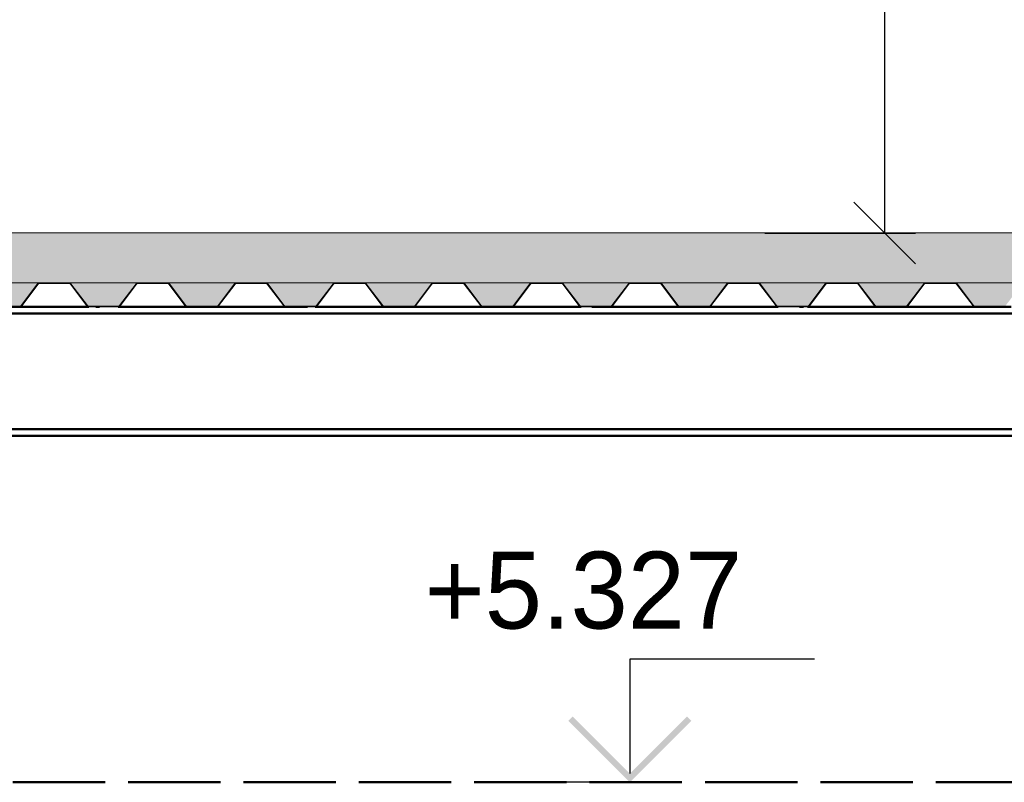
# Paper-space layout 'Layout1' of a CAD drawing. Extents: x -2 to 1033, y -36 to 596.
# Tile 33 of 86: x 209 to 241, y 442 to 467. Entities that reach past the tile are written whole.
import ezdxf

# ---------------------------------------------------------------- set-up
doc = ezdxf.new("R2010")
doc.units = 0
doc.linetypes.add('ACAD_ISO02W100', pattern=[15, 12, -3])
doc.linetypes.add('ACAD_ISO04W100', pattern=[30.5, 24, -3, 0.5, -3])
doc.layers.get('0').update_dxf_attribs({"linetype": 'CONTINUOUS'})
doc.layers.get('DEFPOINTS').update_dxf_attribs({"color": 132, "linetype": 'CONTINUOUS'})
doc.layers.add('AS_INS_ON', color=7, linetype='CONTINUOUS')
for name, color, linetype, lineweight in [('SS_2.ET-HALA_TaO-MOULDSHOP-JD', 40, 'CONTINUOUS', 50), ('SS_2.ET-HALA_TaO-MOULDSHOP-PODLAH.NOSNIK', 160, 'CONTINUOUS', 50), ('SS_2.ET-HALA_TaO-MOULDSHOP-PODLAHA', 9, 'CONTINUOUS', 5), ('SS_2.ET-HALA_TaO-MOULDSHOP-TRAPEZ.PLECH', 153, 'CONTINUOUS', 18), ('SS_KOTY', 3, 'CONTINUOUS', 25)]:
    doc.layers.add(name, color=color, linetype=linetype, lineweight=lineweight)
doc.styles.add('ROMANS', font='romans.shx', dxfattribs={"width": 0.8})
doc.dimstyles.new('A-1_(2.5)_50AS', dxfattribs={"dimtxt": 2.5, "dimasz": 2, "dimexe": 1, "dimexo": 2, "dimgap": 0, "dimtad": 0, "dimdec": 1, "dimlfac": 50, "dimrnd": 1, "dimtxsty": 'ROMANS', "dimblk1": 'OBLIQUE', "dimblk2": 'OBLIQUE', "dimsah": 1, "dimcen": 2, "dimclrd": 256, "dimclre": 256, "dimclrt": 256, "dimadec": 1, "dimazin": 2, "dimtfac": 0.714286, "dimtdec": 1, "dimtmove": 0, "dimatfit": 3, "dimldrblk": 'OPEN', "dimfxl": 1, "dimtvp": 1.142857, "dimtfill": 1, "dimtolj": 1, "dimlwd": -1, "dimlwe": -1, "dimarcsym": 0})
pattern_1 = [(45, (114.8894, 533.5703), (-0.8980256, 0.8980256), []), (45, (115.7875, 533.5703), (-0.8980256, 0.8980256), [1.5875, -0.3175, 0, -0.3175])]

# ---------------------------------------------------------------- blocks, each defined once
blk = doc.blocks.new('_Oblique')
at = {"color": 0, "linetype": 'ByBlock', "lineweight": -2}
blk.add_line((-0.5, -0.5), (0.5, 0.5), dxfattribs=at)
blk = doc.blocks.new('*D38')
at = {"layer": 'DEFPOINTS', "color": 0, "transparency": 16777216}
for p in [(215.189, 517.57, 27964.2), (231.381, 459.57), (237.274, 459.57)]:
    blk.add_point(p, dxfattribs=at)
at = {"layer": 'SS_KOTY', "transparency": 16777216}
for p, q in [((217.189, 517.57), (238.274, 517.57)), ((237.274, 517.57), (237.274, 459.57)), ((233.381, 459.57), (238.274, 459.57))]:
    blk.add_line(p, q, dxfattribs=at)
at = {"layer": 'SS_KOTY', "transparency": 16777216, "xscale": 2, "yscale": 2, "zscale": 2}
for p, rotation in [((237.274, 517.57), 90), ((237.274, 459.57), 270)]:
    blk.add_blockref('_Oblique', p, dxfattribs=dict(at, rotation=rotation))
at = {"layer": 'SS_KOTY', "transparency": 16777216, "insert": (234.417, 488.57), "char_height": 2.5, "attachment_point": 5, "rotation": 90, "style": 'ROMANS', "bg_fill": 3, "box_fill_scale": 1.1, "bg_fill_color": 256, "bg_fill_true_color": 13158600, "bg_fill_transparency": 0}
blk.add_mtext('\\A1;2900', dxfattribs=at)
blk = doc.blocks.new('_OPEN')
at = {"color": 0, "linetype": 'ByBlock'}
for p, q in [((-1, 0.167), (0, 0)), ((0, 0), (-1, -0.167)), ((0, 0), (-1, 0))]:
    blk.add_line(p, q, dxfattribs=at)

psp = doc.layouts.get("Layout1")

# ---------------------------------------------------------------- hatches: boundary and pattern name
at = {"layer": 'AS_INS_ON'}
psp.add_hatch(color=3, dxfattribs=at).paths.add_polyline_path([(227.1368, 443.8518), (226.9954, 443.7103), (228.9954, 441.7103), (230.9954, 443.7103), (230.854, 443.8518), (228.9954, 441.9932)])
at = {"layer": 'SS_2.ET-HALA_TaO-MOULDSHOP-PODLAHA'}
h = psp.add_hatch(dxfattribs=at)
h.set_pattern_fill('ANSI35', color=252, scale=0.2, style=0)
h.set_pattern_definition(pattern_1)
h.paths.add_polyline_path([(424.2124, 457.9503), (421.9673, 457.9503, -0.2326123), (422.0306, 457.9175), (422.5654, 457.2161, 0.239242), (422.6157, 457.1918), (423.5656, 457.1918, 0.2392421), (423.6134, 457.2161), (424.1482, 457.9175, -0.2266449)], flags=0)
h.paths.add_polyline_path([(421.0124, 457.9503), (418.7673, 457.9503, -0.2326123), (418.8306, 457.9175), (419.3654, 457.2161, 0.239242), (419.4157, 457.1918), (420.3656, 457.1918, 0.2392421), (420.4134, 457.2161), (420.9482, 457.9175, -0.2266449)], flags=0)
h.paths.add_polyline_path([(417.8124, 457.9503), (415.5673, 457.9503, -0.2326123), (415.6306, 457.9175), (416.1654, 457.2161, 0.239242), (416.2157, 457.1918), (417.1656, 457.1918, 0.2392421), (417.2134, 457.2161), (417.7482, 457.9175, -0.2266449)], flags=0)
h.paths.add_polyline_path([(414.6124, 457.9503), (412.3673, 457.9503, -0.2326123), (412.4306, 457.9175), (412.9654, 457.2161, 0.239242), (413.0157, 457.1918), (413.9656, 457.1918, 0.2392421), (414.0134, 457.2161), (414.5482, 457.9175, -0.2266449)], flags=0)
h.paths.add_polyline_path([(411.4124, 457.9503), (409.1673, 457.9503, -0.2326123), (409.2306, 457.9175), (409.7654, 457.2161, 0.239242), (409.8157, 457.1918), (410.7656, 457.1918, 0.2392421), (410.8134, 457.2161), (411.3482, 457.9175, -0.2266449)], flags=0)
h.paths.add_polyline_path([(408.2124, 457.9503), (405.9673, 457.9503, -0.2326123), (406.0306, 457.9175), (406.5654, 457.2161, 0.239242), (406.6157, 457.1918), (407.5656, 457.1918, 0.2392421), (407.6134, 457.2161), (408.1482, 457.9175, -0.2266445)], flags=0)
h.paths.add_polyline_path([(405.0124, 457.9503), (402.7673, 457.9503, -0.2326123), (402.8306, 457.9175), (403.3654, 457.2161, 0.239242), (403.4157, 457.1918), (404.3656, 457.1918, 0.2392421), (404.4134, 457.2161), (404.9482, 457.9175, -0.2266449)], flags=0)
h.paths.add_polyline_path([(401.8124, 457.9503), (399.5673, 457.9503, -0.2326123), (399.6306, 457.9175), (400.1654, 457.2161, 0.239242), (400.2157, 457.1918), (401.1656, 457.1918, 0.2392421), (401.2134, 457.2161), (401.7482, 457.9175, -0.2266449)], flags=0)
h.paths.add_polyline_path([(398.6124, 457.9503), (396.3673, 457.9503, -0.2326123), (396.4306, 457.9175), (396.9654, 457.2161, 0.239242), (397.0157, 457.1918), (397.9656, 457.1918, 0.2392421), (398.0134, 457.2161), (398.5482, 457.9175, -0.2266449)], flags=0)
h.paths.add_polyline_path([(395.4124, 457.9503), (393.1673, 457.9503, -0.2326123), (393.2306, 457.9175), (393.7654, 457.2161, 0.239242), (393.8157, 457.1918), (394.7656, 457.1918, 0.2392421), (394.8134, 457.2161), (395.3482, 457.9175, -0.2266446)], flags=0)
h.paths.add_polyline_path([(392.2124, 457.9503), (389.9673, 457.9503, -0.2326123), (390.0306, 457.9175), (390.5654, 457.2161, 0.239242), (390.6157, 457.1918), (391.5656, 457.1918, 0.2392421), (391.6134, 457.2161), (392.1482, 457.9175, -0.2266449)], flags=0)
h.paths.add_polyline_path([(389.0124, 457.9503), (386.7673, 457.9503, -0.2326123), (386.8306, 457.9175), (387.3654, 457.2161, 0.239242), (387.4157, 457.1918), (388.3656, 457.1918, 0.2392421), (388.4134, 457.2161), (388.9482, 457.9175, -0.2266449)], flags=0)
h.paths.add_polyline_path([(385.8124, 457.9503), (383.5673, 457.9503, -0.2326123), (383.6306, 457.9175), (384.1654, 457.2161, 0.239242), (384.2157, 457.1918), (385.1656, 457.1918, 0.2392421), (385.2134, 457.2161), (385.7482, 457.9175, -0.2266449)], flags=0)
h.paths.add_polyline_path([(382.6124, 457.9503), (380.3673, 457.9503, -0.2326123), (380.4306, 457.9175), (380.9654, 457.2161, 0.239242), (381.0157, 457.1918), (381.9656, 457.1918, 0.2392421), (382.0134, 457.2161), (382.5482, 457.9175, -0.2266449)], flags=0)
h.paths.add_polyline_path([(379.4124, 457.9503), (377.1673, 457.9503, -0.2326123), (377.2306, 457.9175), (377.7654, 457.2161, 0.239242), (377.8157, 457.1918), (378.7656, 457.1918, 0.2392421), (378.8134, 457.2161), (379.3482, 457.9175, -0.2266449)], flags=0)
h.paths.add_polyline_path([(376.2124, 457.9503), (373.9673, 457.9503, -0.2326123), (374.0306, 457.9175), (374.5654, 457.2161, 0.239242), (374.6157, 457.1918), (375.5656, 457.1918, 0.2392421), (375.6134, 457.2161), (376.1482, 457.9175, -0.2266449)], flags=0)
h.paths.add_polyline_path([(373.0124, 457.9503), (370.7673, 457.9503, -0.2326123), (370.8306, 457.9175), (371.3654, 457.2161, 0.239242), (371.4157, 457.1918), (372.3656, 457.1918, 0.2392421), (372.4134, 457.2161), (372.9482, 457.9175, -0.2266449)], flags=0)
h.paths.add_polyline_path([(369.8124, 457.9503), (367.5673, 457.9503, -0.2326123), (367.6306, 457.9175), (368.1654, 457.2161, 0.239242), (368.2157, 457.1918), (369.1656, 457.1918, 0.2392421), (369.2134, 457.2161), (369.7482, 457.9175, -0.2266449)], flags=0)
h.paths.add_polyline_path([(366.6124, 457.9503), (364.3673, 457.9503, -0.2326123), (364.4306, 457.9175), (364.9654, 457.2161, 0.239242), (365.0157, 457.1918), (365.9656, 457.1918, 0.2392421), (366.0134, 457.2161), (366.5482, 457.9175, -0.2266446)], flags=0)
h.paths.add_polyline_path([(363.4124, 457.9503), (361.1673, 457.9503, -0.2326123), (361.2306, 457.9175), (361.7654, 457.2161, 0.239242), (361.8157, 457.1918), (362.7656, 457.1918, 0.2392421), (362.8134, 457.2161), (363.3482, 457.9175, -0.2266449)], flags=0)
h.paths.add_polyline_path([(360.2124, 457.9503), (357.9673, 457.9503, -0.2326123), (358.0306, 457.9175), (358.5654, 457.2161, 0.239242), (358.6157, 457.1918), (359.5656, 457.1918, 0.2392421), (359.6134, 457.2161), (360.1482, 457.9175, -0.2266446)], flags=0)
h.paths.add_polyline_path([(357.0124, 457.9503), (354.7673, 457.9503, -0.2326123), (354.8306, 457.9175), (355.3654, 457.2161, 0.239242), (355.4157, 457.1918), (356.3656, 457.1918, 0.2392421), (356.4134, 457.2161), (356.9482, 457.9175, -0.2266446)], flags=0)
h.paths.add_polyline_path([(353.8124, 457.9503), (351.5673, 457.9503, -0.2326123), (351.6306, 457.9175), (352.1654, 457.2161, 0.239242), (352.2157, 457.1918), (353.1656, 457.1918, 0.2392421), (353.2134, 457.2161), (353.7482, 457.9175, -0.2266449)], flags=0)
h.paths.add_polyline_path([(341.0124, 457.9503), (338.7673, 457.9503, -0.2326123), (338.8306, 457.9175), (339.3654, 457.2161, 0.239242), (339.4157, 457.1918), (340.3656, 457.1918, 0.2392421), (340.4134, 457.2161), (340.9482, 457.9175, -0.2266449)], flags=0)
h.paths.add_polyline_path([(337.8124, 457.9503), (335.5673, 457.9503, -0.2326123), (335.6306, 457.9175), (336.1654, 457.2161, 0.239242), (336.2157, 457.1918), (337.1656, 457.1918, 0.2392421), (337.2134, 457.2161), (337.7482, 457.9175, -0.2266449)], flags=0)
h.paths.add_polyline_path([(334.6124, 457.9503), (332.3673, 457.9503, -0.2326123), (332.4306, 457.9175), (332.9654, 457.2161, 0.239242), (333.0157, 457.1918), (333.9656, 457.1918, 0.2392421), (334.0134, 457.2161), (334.5482, 457.9175, -0.2266446)], flags=0)
h.paths.add_polyline_path([(331.4124, 457.9503), (329.1673, 457.9503, -0.2326123), (329.2306, 457.9175), (329.7654, 457.2161, 0.239242), (329.8157, 457.1918), (330.7656, 457.1918, 0.2392421), (330.8134, 457.2161), (331.3482, 457.9175, -0.2266449)], flags=0)
h.paths.add_polyline_path([(328.2124, 457.9503), (325.9673, 457.9503, -0.2326123), (326.0306, 457.9175), (326.5654, 457.2161, 0.239242), (326.6157, 457.1918), (327.5656, 457.1918, 0.2392421), (327.6134, 457.2161), (328.1482, 457.9175, -0.2266449)], flags=0)
h.paths.add_polyline_path([(325.0124, 457.9503), (322.7673, 457.9503, -0.2326123), (322.8306, 457.9175), (323.3654, 457.2161, 0.239242), (323.4157, 457.1918), (324.3656, 457.1918, 0.2392421), (324.4134, 457.2161), (324.9482, 457.9175, -0.2266449)], flags=0)
h.paths.add_polyline_path([(321.8124, 457.9503), (319.5673, 457.9503, -0.2326123), (319.6306, 457.9175), (320.1654, 457.2161, 0.239242), (320.2157, 457.1918), (321.1656, 457.1918, 0.2392421), (321.2134, 457.2161), (321.7482, 457.9175, -0.2266449)], flags=0)
h.paths.add_polyline_path([(318.6124, 457.9503), (316.3673, 457.9503, -0.2326123), (316.4306, 457.9175), (316.9654, 457.2161, 0.239242), (317.0157, 457.1918), (317.9656, 457.1918, 0.2392421), (318.0134, 457.2161), (318.5482, 457.9175, -0.2266449)], flags=0)
h.paths.add_polyline_path([(309.0124, 457.9503), (306.7673, 457.9503, -0.2326123), (306.8306, 457.9175), (307.3654, 457.2161, 0.239242), (307.4157, 457.1918), (308.3656, 457.1918, 0.2392421), (308.4134, 457.2161), (308.9482, 457.9175, -0.2266449)], flags=0)
h.paths.add_polyline_path([(305.8124, 457.9503), (303.5673, 457.9503, -0.2326123), (303.6306, 457.9175), (304.1654, 457.2161, 0.239242), (304.2157, 457.1918), (305.1656, 457.1918, 0.2392421), (305.2134, 457.2161), (305.7482, 457.9175, -0.2266449)], flags=0)
h.paths.add_polyline_path([(302.6124, 457.9503), (300.3673, 457.9503, -0.2326123), (300.4306, 457.9175), (300.9654, 457.2161, 0.239242), (301.0157, 457.1918), (301.9656, 457.1918, 0.2392421), (302.0134, 457.2161), (302.5482, 457.9175, -0.2266449)], flags=0)
h.paths.add_polyline_path([(299.4124, 457.9503), (297.1673, 457.9503, -0.2326123), (297.2306, 457.9175), (297.7654, 457.2161, 0.239242), (297.8157, 457.1918), (298.7656, 457.1918, 0.2392421), (298.8134, 457.2161), (299.3482, 457.9175, -0.2266449)], flags=0)
h.paths.add_polyline_path([(296.2124, 457.9503), (293.9673, 457.9503, -0.2326123), (294.0306, 457.9175), (294.5654, 457.2161, 0.239242), (294.6157, 457.1918), (295.5656, 457.1918, 0.2392421), (295.6134, 457.2161), (296.1482, 457.9175, -0.2266449)], flags=0)
h.paths.add_polyline_path([(293.0124, 457.9503), (290.7673, 457.9503, -0.2326123), (290.8306, 457.9175), (291.3654, 457.2161, 0.239242), (291.4157, 457.1918), (292.3656, 457.1918, 0.2392421), (292.4134, 457.2161), (292.9482, 457.9175, -0.2266446)], flags=0)
h.paths.add_polyline_path([(289.8124, 457.9503), (287.5673, 457.9503, -0.2326123), (287.6306, 457.9175), (288.1654, 457.2161, 0.239242), (288.2157, 457.1918), (289.1656, 457.1918, 0.2392421), (289.2134, 457.2161), (289.7482, 457.9175, -0.2266449)], flags=0)
h.paths.add_polyline_path([(286.6124, 457.9503), (284.3673, 457.9503, -0.2326123), (284.4306, 457.9175), (284.9654, 457.2161, 0.239242), (285.0157, 457.1918), (285.9656, 457.1918, 0.2392421), (286.0134, 457.2161), (286.5482, 457.9175, -0.2266449)], flags=0)
h.paths.add_polyline_path([(283.4124, 457.9503), (281.1673, 457.9503, -0.2326123), (281.2306, 457.9175), (281.7654, 457.2161, 0.239242), (281.8157, 457.1918), (282.7656, 457.1918, 0.2392421), (282.8134, 457.2161), (283.3482, 457.9175, -0.2266449)], flags=0)
h.paths.add_polyline_path([(280.2124, 457.9503), (277.9673, 457.9503, -0.2326123), (278.0306, 457.9175), (278.5654, 457.2161, 0.239242), (278.6157, 457.1918), (279.5656, 457.1918, 0.2392421), (279.6134, 457.2161), (280.1482, 457.9175, -0.2266449)], flags=0)
h.paths.add_polyline_path([(277.0124, 457.9503), (274.7673, 457.9503, -0.2326123), (274.8306, 457.9175), (275.3654, 457.2161, 0.239242), (275.4157, 457.1918), (276.3656, 457.1918, 0.2392421), (276.4134, 457.2161), (276.9482, 457.9175, -0.2266449)], flags=0)
h.paths.add_polyline_path([(273.8124, 457.9503), (271.5673, 457.9503, -0.2326123), (271.6306, 457.9175), (272.1654, 457.2161, 0.239242), (272.2157, 457.1918), (273.1656, 457.1918, 0.2392421), (273.2134, 457.2161), (273.7482, 457.9175, -0.2266449)], flags=0)
h.paths.add_polyline_path([(270.6124, 457.9503), (268.3673, 457.9503, -0.2326123), (268.4306, 457.9175), (268.9654, 457.2161, 0.239242), (269.0157, 457.1918), (269.9656, 457.1918, 0.2392421), (270.0134, 457.2161), (270.5482, 457.9175, -0.2266449)], flags=0)
h.paths.add_polyline_path([(267.4124, 457.9503), (265.1673, 457.9503, -0.2326123), (265.2306, 457.9175), (265.7654, 457.2161, 0.239242), (265.8157, 457.1918), (266.7656, 457.1918, 0.2392421), (266.8134, 457.2161), (267.3482, 457.9175, -0.2266449)], flags=0)
h.paths.add_polyline_path([(264.2124, 457.9503), (261.9673, 457.9503, -0.2326123), (262.0306, 457.9175), (262.5654, 457.2161, 0.239242), (262.6157, 457.1918), (263.5656, 457.1918, 0.2392421), (263.6134, 457.2161), (264.1482, 457.9175, -0.2266449)], flags=0)
h.paths.add_polyline_path([(261.0124, 457.9503), (258.7673, 457.9503, -0.2326123), (258.8306, 457.9175), (259.3654, 457.2161, 0.239242), (259.4157, 457.1918), (260.3656, 457.1918, 0.2392421), (260.4134, 457.2161), (260.9482, 457.9175, -0.2266449)], flags=0)
h.paths.add_polyline_path([(257.8124, 457.9503), (255.5673, 457.9503, -0.2326123), (255.6306, 457.9175), (256.1654, 457.2161, 0.239242), (256.2157, 457.1918), (257.1656, 457.1918, 0.2392421), (257.2134, 457.2161), (257.7482, 457.9175, -0.2266449)], flags=0)
h.paths.add_polyline_path([(254.6124, 457.9503), (252.3673, 457.9503, -0.2326123), (252.4306, 457.9175), (252.9654, 457.2161, 0.239242), (253.0157, 457.1918), (253.9656, 457.1918, 0.2392421), (254.0134, 457.2161), (254.5482, 457.9175, -0.2266449)], flags=0)
h.paths.add_polyline_path([(251.4124, 457.9503), (249.1673, 457.9503, -0.2326123), (249.2306, 457.9175), (249.7654, 457.2161, 0.239242), (249.8157, 457.1918), (250.7656, 457.1918, 0.2392421), (250.8134, 457.2161), (251.3482, 457.9175, -0.2266449)], flags=0)
h.paths.add_polyline_path([(248.2124, 457.9503), (245.9673, 457.9503, -0.2326123), (246.0306, 457.9175), (246.5654, 457.2161, 0.239242), (246.6157, 457.1918), (247.5656, 457.1918, 0.2392421), (247.6134, 457.2161), (248.1482, 457.9175, -0.2266449)], flags=0)
h.paths.add_polyline_path([(245.0124, 457.9503), (242.7673, 457.9503, -0.2326123), (242.8306, 457.9175), (243.3654, 457.2161, 0.239242), (243.4157, 457.1918), (244.3656, 457.1918, 0.2392421), (244.4134, 457.2161), (244.9482, 457.9175, -0.2266449)], flags=0)
h.paths.add_polyline_path([(241.8124, 457.9503), (239.5673, 457.9503, -0.2326123), (239.6306, 457.9175), (240.1654, 457.2161, 0.239242), (240.2157, 457.1918), (241.1656, 457.1918, 0.2392421), (241.2134, 457.2161), (241.7482, 457.9175, -0.2266449)], flags=0)
h.paths.add_polyline_path([(238.6124, 457.9503), (236.3673, 457.9503, -0.2326123), (236.4306, 457.9175), (236.9654, 457.2161, 0.239242), (237.0157, 457.1918), (237.9656, 457.1918, 0.2392421), (238.0134, 457.2161), (238.5482, 457.9175, -0.2266449)], flags=0)
h.paths.add_polyline_path([(235.4124, 457.9503), (233.1673, 457.9503, -0.2326123), (233.2306, 457.9175), (233.7654, 457.2161, 0.239242), (233.8157, 457.1918), (234.7656, 457.1918, 0.2392421), (234.8134, 457.2161), (235.3482, 457.9175, -0.2266449)], flags=0)
h.paths.add_polyline_path([(232.2124, 457.9503), (229.9673, 457.9503, -0.2326123), (230.0306, 457.9175), (230.5654, 457.2161, 0.239242), (230.6157, 457.1918), (231.5656, 457.1918, 0.2392421), (231.6134, 457.2161), (232.1482, 457.9175, -0.2266449)], flags=0)
h.paths.add_polyline_path([(229.0124, 457.9503), (226.7673, 457.9503, -0.2326123), (226.8306, 457.9175), (227.3654, 457.2161, 0.239242), (227.4157, 457.1918), (228.3656, 457.1918, 0.2392421), (228.4134, 457.2161), (228.9482, 457.9175, -0.2266449)], flags=0)
h.paths.add_polyline_path([(225.8124, 457.9503), (223.5673, 457.9503, -0.2326123), (223.6306, 457.9175), (224.1654, 457.2161, 0.239242), (224.2157, 457.1918), (225.1656, 457.1918, 0.2392421), (225.2134, 457.2161), (225.7482, 457.9175, -0.2266449)], flags=0)
h.paths.add_polyline_path([(222.6124, 457.9503), (220.3673, 457.9503, -0.2326123), (220.4306, 457.9175), (220.9654, 457.2161, 0.239242), (221.0157, 457.1918), (221.9656, 457.1918, 0.2392421), (222.0134, 457.2161), (222.5482, 457.9175, -0.2266449)], flags=0)
h.paths.add_polyline_path([(219.4124, 457.9503), (217.1673, 457.9503, -0.2326123), (217.2306, 457.9175), (217.7654, 457.2161, 0.239242), (217.8157, 457.1918), (218.7656, 457.1918, 0.2392421), (218.8134, 457.2161), (219.3482, 457.9175, -0.2266449)], flags=0)
h.paths.add_polyline_path([(209.8124, 457.9503), (207.5673, 457.9503, -0.2326123), (207.6306, 457.9175), (208.1654, 457.2161, 0.239242), (208.2157, 457.1918), (209.1656, 457.1918, 0.2392421), (209.2134, 457.2161), (209.7482, 457.9175, -0.2266449)], flags=0)
h.paths.add_polyline_path([(206.6124, 457.9503), (204.3673, 457.9503, -0.2326123), (204.4306, 457.9175), (204.9654, 457.2161, 0.239242), (205.0157, 457.1918), (205.9656, 457.1918, 0.2392421), (206.0134, 457.2161), (206.5482, 457.9175, -0.2266449)], flags=0)
h.paths.add_polyline_path([(203.4124, 457.9503), (201.1673, 457.9503, -0.2326123), (201.2306, 457.9175), (201.7654, 457.2161, 0.239242), (201.8157, 457.1918), (202.7656, 457.1918, 0.2392421), (202.8134, 457.2161), (203.3482, 457.9175, -0.2266449)], flags=0)
h.paths.add_polyline_path([(200.2124, 457.9503), (197.9673, 457.9503, -0.2326123), (198.0306, 457.9175), (198.5654, 457.2161, 0.239242), (198.6157, 457.1918), (199.5656, 457.1918, 0.2392421), (199.6134, 457.2161), (200.1482, 457.9175, -0.2266449)], flags=0)
h.paths.add_polyline_path([(197.0124, 457.9503), (194.7673, 457.9503, -0.2326123), (194.8306, 457.9175), (195.3654, 457.2161, 0.239242), (195.4157, 457.1918), (196.3656, 457.1918, 0.2392421), (196.4134, 457.2161), (196.9482, 457.9175, -0.2266449)], flags=0)
h.paths.add_polyline_path([(193.8124, 457.9503), (191.5673, 457.9503, -0.2326123), (191.6306, 457.9175), (192.1654, 457.2161, 0.239242), (192.2157, 457.1918), (193.1656, 457.1918, 0.2392421), (193.2134, 457.2161), (193.7482, 457.9175, -0.2266449)], flags=0)
h.paths.add_polyline_path([(190.6124, 457.9503), (188.3673, 457.9503, -0.2326123), (188.4306, 457.9175), (188.9654, 457.2161, 0.239242), (189.0157, 457.1918), (189.9656, 457.1918, 0.2392421), (190.0134, 457.2161), (190.5482, 457.9175, -0.2266449)], flags=0)
h.paths.add_polyline_path([(187.4124, 457.9503), (185.1673, 457.9503, -0.2326123), (185.2306, 457.9175), (185.7654, 457.2161, 0.239242), (185.8157, 457.1918), (186.7656, 457.1918, 0.2392421), (186.8134, 457.2161), (187.3482, 457.9175, -0.2266449)], flags=0)
h.paths.add_polyline_path([(184.2124, 457.9503), (181.9673, 457.9503, -0.2326123), (182.0306, 457.9175), (182.5654, 457.2161, 0.239242), (182.6157, 457.1918), (183.5656, 457.1918, 0.2392421), (183.6134, 457.2161), (184.1482, 457.9175, -0.2266449)], flags=0)
h.paths.add_polyline_path([(181.0124, 457.9503), (178.7673, 457.9503, -0.2326123), (178.8306, 457.9175), (179.3654, 457.2161, 0.239242), (179.4157, 457.1918), (180.3656, 457.1918, 0.2392421), (180.4134, 457.2161), (180.9482, 457.9175, -0.2266449)], flags=0)
h.paths.add_polyline_path([(177.8124, 457.9503), (175.5673, 457.9503, -0.2326123), (175.6306, 457.9175), (176.1654, 457.2161, 0.239242), (176.2157, 457.1918), (177.1656, 457.1918, 0.2392421), (177.2134, 457.2161), (177.7482, 457.9175, -0.2266449)], flags=0)
h.paths.add_polyline_path([(174.6124, 457.9503), (172.3673, 457.9503, -0.2326123), (172.4306, 457.9175), (172.9654, 457.2161, 0.239242), (173.0157, 457.1918), (173.9656, 457.1918, 0.2392421), (174.0134, 457.2161), (174.5482, 457.9175, -0.2266449)], flags=0)
h.paths.add_polyline_path([(171.4124, 457.9503), (169.1673, 457.9503, -0.2326123), (169.2306, 457.9175), (169.7654, 457.2161, 0.239242), (169.8157, 457.1918), (170.7656, 457.1918, 0.2392421), (170.8134, 457.2161), (171.3482, 457.9175, -0.2266449)], flags=0)
h.paths.add_polyline_path([(168.2124, 457.9503), (165.9673, 457.9503, -0.2326123), (166.0306, 457.9175), (166.5654, 457.2161, 0.239242), (166.6157, 457.1918), (167.5656, 457.1918, 0.2392421), (167.6134, 457.2161), (168.1482, 457.9175, -0.2266449)], flags=0)
h.paths.add_polyline_path([(165.0124, 457.9503), (162.7673, 457.9503, -0.2326123), (162.8306, 457.9175), (163.3654, 457.2161, 0.239242), (163.4157, 457.1918), (164.3656, 457.1918, 0.2392421), (164.4134, 457.2161), (164.9482, 457.9175, -0.2266449)], flags=0)
h.paths.add_polyline_path([(161.8124, 457.9503), (159.5673, 457.9503, -0.2326123), (159.6306, 457.9175), (160.1654, 457.2161, 0.239242), (160.2157, 457.1918), (161.1656, 457.1918, 0.2392421), (161.2134, 457.2161), (161.7482, 457.9175, -0.2266449)], flags=0)
h.paths.add_polyline_path([(158.6124, 457.9503), (156.3673, 457.9503, -0.2326123), (156.4306, 457.9175), (156.9654, 457.2161, 0.239242), (157.0157, 457.1918), (157.9656, 457.1918, 0.2392421), (158.0134, 457.2161), (158.5482, 457.9175, -0.2266449)], flags=0)
h.paths.add_polyline_path([(155.4124, 457.9503), (153.1673, 457.9503, -0.2326123), (153.2306, 457.9175), (153.7654, 457.2161, 0.239242), (153.8157, 457.1918), (154.7656, 457.1918, 0.2392421), (154.8134, 457.2161), (155.3482, 457.9175, -0.2266449)], flags=0)
h.paths.add_polyline_path([(152.2124, 457.9503), (149.9673, 457.9503, -0.2326123), (150.0306, 457.9175), (150.5654, 457.2161, 0.239242), (150.6157, 457.1918), (151.5656, 457.1918, 0.2392421), (151.6134, 457.2161), (152.1482, 457.9175, -0.2266449)], flags=0)
h.paths.add_polyline_path([(149.0124, 457.9503), (146.7673, 457.9503, -0.2326123), (146.8306, 457.9175), (147.3654, 457.2161, 0.239242), (147.4157, 457.1918), (148.3656, 457.1918, 0.2392421), (148.4134, 457.2161), (148.9482, 457.9175, -0.2266449)], flags=0)
h.paths.add_polyline_path([(145.8124, 457.9503), (143.5673, 457.9503, -0.2326123), (143.6306, 457.9175), (144.1654, 457.2161, 0.239242), (144.2157, 457.1918), (145.1656, 457.1918, 0.2392421), (145.2134, 457.2161), (145.7482, 457.9175, -0.2266449)], flags=0)
h.paths.add_polyline_path([(142.6124, 457.9503), (140.3673, 457.9503, -0.2326123), (140.4306, 457.9175), (140.9654, 457.2161, 0.239242), (141.0157, 457.1918), (141.9656, 457.1918, 0.2392421), (142.0134, 457.2161), (142.5482, 457.9175, -0.2266449)], flags=0)
h.paths.add_polyline_path([(139.4124, 457.9503), (137.1673, 457.9503, -0.2326123), (137.2306, 457.9175), (137.7654, 457.2161, 0.239242), (137.8157, 457.1918), (138.7656, 457.1918, 0.2392421), (138.8134, 457.2161), (139.3482, 457.9175, -0.2266449)], flags=0)
h.paths.add_polyline_path([(136.2124, 457.9503), (133.9673, 457.9503, -0.2326123), (134.0306, 457.9175), (134.5654, 457.2161, 0.239242), (134.6157, 457.1918), (135.5656, 457.1918, 0.2392421), (135.6134, 457.2161), (136.1482, 457.9175, -0.2266449)], flags=0)
h.paths.add_polyline_path([(133.0124, 457.9503), (130.7673, 457.9503, -0.2326123), (130.8306, 457.9175), (131.3654, 457.2161, 0.239242), (131.4157, 457.1918), (132.3656, 457.1918, 0.2392421), (132.4134, 457.2161), (132.9482, 457.9175, -0.2266449)], flags=0)
h.paths.add_polyline_path([(129.8124, 457.9503), (127.5673, 457.9503, -0.2326123), (127.6306, 457.9175), (128.1654, 457.2161, 0.239242), (128.2157, 457.1918), (129.1656, 457.1918, 0.2392421), (129.2134, 457.2161), (129.7482, 457.9175, -0.2266449)], flags=0)
h.paths.add_polyline_path([(126.6124, 457.9503), (124.3673, 457.9503, -0.2326123), (124.4306, 457.9175), (124.9654, 457.2161, 0.239242), (125.0157, 457.1918), (125.9656, 457.1918, 0.2392421), (126.0134, 457.2161), (126.5482, 457.9175, -0.2266449)], flags=0)
h.paths.add_polyline_path([(123.4124, 457.9503), (121.1673, 457.9503, -0.2326123), (121.2306, 457.9175), (121.7654, 457.2161, 0.239242), (121.8157, 457.1918), (122.7656, 457.1918, 0.2392421), (122.8134, 457.2161), (123.3482, 457.9175, -0.2266449)], flags=0)
h.paths.add_polyline_path([(120.2124, 457.9503), (117.9673, 457.9503, -0.2326123), (118.0306, 457.9175), (118.5654, 457.2161, 0.239242), (118.6157, 457.1918), (119.5656, 457.1918, 0.2392421), (119.6134, 457.2161), (120.1482, 457.9175, -0.2266449)], flags=0)
h.paths.add_polyline_path([(350.6124, 457.9503), (348.3673, 457.9503, -0.2326123), (348.4306, 457.9175), (348.9654, 457.2161, 0.239242), (349.0157, 457.1918), (349.9656, 457.1918, 0.2392421), (350.0134, 457.2161), (350.5482, 457.9175, -0.2266449)], flags=0)
h.paths.add_polyline_path([(347.4124, 457.9503), (345.1673, 457.9503, -0.2326123), (345.2306, 457.9175), (345.7654, 457.2161, 0.239242), (345.8157, 457.1918), (346.7656, 457.1918, 0.2392421), (346.8134, 457.2161), (347.3482, 457.9175, -0.2266449)], flags=0)
h.paths.add_polyline_path([(344.2124, 457.9503), (341.9673, 457.9503, -0.2326123), (342.0306, 457.9175), (342.5654, 457.2161, 0.239242), (342.6157, 457.1918), (343.5656, 457.1918, 0.2392421), (343.6134, 457.2161), (344.1482, 457.9175, -0.2266449)], flags=0)
h.paths.add_polyline_path([(110.6124, 457.9503), (108.3673, 457.9503, -0.2326123), (108.4306, 457.9175), (108.9654, 457.2161, 0.239242), (109.0157, 457.1918), (109.9656, 457.1918, 0.2392421), (110.0134, 457.2161), (110.5482, 457.9175, -0.2266449)], flags=0)
h.paths.add_polyline_path([(214.0306, 457.9175), (214.5654, 457.2161, 0.239242), (214.6157, 457.1918), (215.5656, 457.1918, 0.2392421), (215.6134, 457.2161), (216.1482, 457.9175, -0.2266449), (216.2124, 457.9503), (213.9673, 457.9503, -0.2326123)], flags=0)
h.paths.add_polyline_path([(213.0124, 457.9503), (210.7673, 457.9503, -0.2326123), (210.8306, 457.9175), (211.3654, 457.2161, 0.239242), (211.4157, 457.1918), (212.3656, 457.1918, 0.2392421), (212.4134, 457.2161), (212.9482, 457.9175, -0.2266449)], flags=0)
h.paths.add_polyline_path([(315.4124, 457.9503), (313.1673, 457.9503, -0.2326123), (313.2306, 457.9175), (313.7654, 457.2161, 0.239242), (313.8157, 457.1918), (314.7656, 457.1918, 0.2392421), (314.8134, 457.2161), (315.3482, 457.9175, -0.2266449)], flags=0)
h.paths.add_polyline_path([(312.2124, 457.9503), (309.9673, 457.9503, -0.2326123), (310.0306, 457.9175), (310.5654, 457.2161, 0.239242), (310.6157, 457.1918), (311.5656, 457.1918, 0.2392421), (311.6134, 457.2161), (312.1482, 457.9175, -0.2266449)], flags=0)
h.paths.add_polyline_path([(114.8306, 457.9175), (115.3654, 457.2161, 0.239242), (115.4157, 457.1918), (116.3656, 457.1918, 0.2392421), (116.4134, 457.2161), (116.9482, 457.9175, -0.2266449), (117.0124, 457.9503), (114.7673, 457.9503, -0.2326123)], flags=0)
h.paths.add_polyline_path([(113.8124, 457.9503), (111.5673, 457.9503, -0.2326123), (111.6306, 457.9175), (112.1654, 457.2161, 0.239242), (112.2157, 457.1918), (113.1656, 457.1918, 0.2392421), (113.2134, 457.2161), (113.7482, 457.9175, -0.2266449)], flags=0)

# ---------------------------------------------------------------- linework, layer by layer
at = {"layer": 'AS_INS_ON', "color": 3}
for p, q in [((234.9954, 445.7103, 27964.2), (228.9954, 445.7103, 27964.2)), ((228.9954, 445.7103, 27964.2), (228.9954, 441.9932, 27964.2)), ((228.9954, 441.7103), (226.6896, 441.7103))]:
    psp.add_line(p, q, dxfattribs=at)
at = {"layer": 'SS_2.ET-HALA_TaO-MOULDSHOP-JD', "color": 9, "linetype": 'ACAD_ISO02W100', "ltscale": 0.25}
psp.add_line((122.6894, 441.7103, 27964.2), (330.6894, 441.7103, 27964.2), dxfattribs=at)
at = {"layer": 'SS_2.ET-HALA_TaO-MOULDSHOP-PODLAH.NOSNIK', "color": 7, "linetype": 'ACAD_ISO04W100', "ltscale": 0.25}
psp.add_line((204.8894, 457.1703), (313.1894, 457.1703), dxfattribs=at)
psp.add_line((204.8894, 457.1703), (313.1894, 457.1703), dxfattribs=at)
psp.add_line((204.8894, 457.1703), (313.1894, 457.1703), dxfattribs=at)
psp.add_line((204.8894, 457.1703), (313.1894, 457.1703), dxfattribs=at)
psp.add_line((204.8894, 457.1703), (313.1894, 457.1703), dxfattribs=at)
psp.add_line((204.8894, 457.1703), (313.1894, 457.1703), dxfattribs=at)
at = {"layer": 'SS_2.ET-HALA_TaO-MOULDSHOP-PODLAH.NOSNIK', "color": 1, "linetype": 'Continuous', "ltscale": 0.25}
for p, q in [((211.4133, 457.1703), (209.1656, 457.1703)), ((214.6133, 457.1703), (212.3656, 457.1703)), ((217.8133, 457.1703), (215.5656, 457.1703)), ((221.0133, 457.1703), (218.7656, 457.1703)), ((224.2133, 457.1703), (221.9656, 457.1703)), ((227.4133, 457.1703), (225.1656, 457.1703)), ((230.6133, 457.1703), (228.3656, 457.1703)), ((233.8133, 457.1703), (231.5656, 457.1703)), ((237.0133, 457.1703), (234.7656, 457.1703)), ((240.2133, 457.1703), (237.9656, 457.1703)), ((310.1894, 456.9503), (207.8894, 456.9503)), ((313.0444, 453.1903), (205.0344, 453.1903)), ((205.0344, 452.9703), (313.0444, 452.9703))]:
    psp.add_line(p, q, dxfattribs=at)
at = {"layer": 'SS_2.ET-HALA_TaO-MOULDSHOP-PODLAHA', "color": 9, "linetype": 'Continuous', "ltscale": 0.25}
for p, q in [((424.2894, 457.9503), (108.3656, 457.9503)), ((209.2134, 457.2161), (209.7482, 457.9175)), ((212.4134, 457.2161), (212.9482, 457.9175)), ((215.6134, 457.2161), (216.1482, 457.9175)), ((218.8134, 457.2161), (219.3482, 457.9175)), ((222.0134, 457.2161), (222.5482, 457.9175)), ((225.2134, 457.2161), (225.7482, 457.9175)), ((228.4134, 457.2161), (228.9482, 457.9175)), ((231.6134, 457.2161), (232.1482, 457.9175)), ((234.8134, 457.2161), (235.3482, 457.9175)), ((236.4306, 457.9175), (236.9654, 457.2161)), ((238.0134, 457.2161), (238.5482, 457.9175)), ((239.6306, 457.9175), (240.1654, 457.2161)), ((212.3656, 457.1918), (211.4133, 457.1918)), ((215.5656, 457.1918), (214.6133, 457.1918)), ((218.7656, 457.1918), (217.8133, 457.1918)), ((221.9656, 457.1918), (221.0133, 457.1918)), ((225.1656, 457.1918), (224.2133, 457.1918)), ((228.3656, 457.1918), (227.4133, 457.1918)), ((231.5656, 457.1918), (230.6133, 457.1918)), ((234.7656, 457.1918), (233.8133, 457.1918)), ((237.9656, 457.1918), (237.0133, 457.1918)), ((241.1656, 457.1918), (240.2133, 457.1918))]:
    psp.add_line(p, q, dxfattribs=at)
at = {"layer": 'SS_2.ET-HALA_TaO-MOULDSHOP-PODLAHA', "color": 9, "linetype": 'Continuous', "ltscale": 0.25, "extrusion": (-1.31398e-12, 1.14881e-12, -1)}
for centre in [(-209.8147, 457.8668), (-213.0147, 457.8668), (-219.4147, 457.8668), (-222.6147, 457.8668), (-229.0147, 457.8668), (-235.4147, 457.8668)]:
    psp.add_arc(centre, 0.0836, 37.3274, 88.98538, dxfattribs=at)
at = {"layer": 'SS_2.ET-HALA_TaO-MOULDSHOP-PODLAHA', "color": 9, "linetype": 'Continuous', "ltscale": 0.25}
for centre, radius, start, end in [((210.7656, 457.8696), 0.0807, 45.008, 89.97705), ((210.7656, 457.8696), 0.0807, 36.35204, 45), ((213.9656, 457.8696), 0.0807, 45.008, 89.97705), ((213.9656, 457.8696), 0.0807, 36.35204, 45), ((217.1656, 457.8696), 0.0807, 36.35204, 45), ((220.3656, 457.8696), 0.0807, 45.008, 89.97705), ((220.3656, 457.8696), 0.0807, 36.35204, 45), ((223.5656, 457.8696), 0.0807, 45.008, 89.97705), ((223.5656, 457.8696), 0.0807, 36.35204, 45), ((226.7656, 457.8696), 0.0807, 45.008, 89.97705), ((226.7656, 457.8696), 0.0807, 36.35204, 45), ((229.9656, 457.8696), 0.0807, 45.008, 89.97705), ((229.9656, 457.8696), 0.0807, 36.35204, 45), ((211.4145, 457.2535), 0.0617, 217.3274, 268.85395), ((212.3656, 457.2511), 0.0593, 270.00003, 323.81866), ((214.6145, 457.2535), 0.0617, 217.3274, 268.85395), ((215.5656, 457.2511), 0.0593, 270.00003, 323.81866), ((217.8145, 457.2535), 0.0617, 217.3274, 268.85395), ((218.7656, 457.2511), 0.0593, 270.00003, 323.81866), ((221.0145, 457.2535), 0.0617, 217.3274, 268.85395), ((221.9656, 457.2511), 0.0593, 270.00003, 323.81866), ((224.2145, 457.2535), 0.0617, 217.3274, 268.85395), ((225.1656, 457.2511), 0.0593, 270, 323.81866), ((227.4145, 457.2535), 0.0617, 217.3274, 268.85395), ((228.3656, 457.2511), 0.0593, 270, 323.81866), ((230.6145, 457.2535), 0.0617, 217.3274, 268.85395), ((231.5656, 457.2511), 0.0593, 270, 323.81866), ((233.8145, 457.2535), 0.0617, 217.3274, 268.85395), ((237.0145, 457.2535), 0.0617, 217.3274, 268.85395), ((240.2145, 457.2535), 0.0617, 217.3274, 268.85395)]:
    psp.add_arc(centre, radius, start, end, dxfattribs=at)
at = {"layer": 'SS_2.ET-HALA_TaO-MOULDSHOP-PODLAHA', "color": 9, "linetype": 'Continuous', "ltscale": 0.25, "extrusion": (-6.57172e-13, 5.7456e-13, -1)}
for centre in [(-216.2147, 457.8668), (-225.8147, 457.8668), (-238.6147, 457.8668)]:
    psp.add_arc(centre, 0.0836, 37.3274, 88.98538, dxfattribs=at)
at = {"layer": 'SS_2.ET-HALA_TaO-MOULDSHOP-PODLAHA', "color": 9, "linetype": 'Continuous', "ltscale": 0.25, "extrusion": (-3.67394e-16, 3.06162e-16, -1)}
psp.add_arc((-232.2147, 457.8668), 0.0836, 37.3274, 88.98538, dxfattribs=at)
at = {"layer": 'SS_2.ET-HALA_TaO-MOULDSHOP-TRAPEZ.PLECH', "color": 5, "linetype": 'Continuous', "ltscale": 0.25}
for p, q in [((209.8133, 457.9289), (210.7656, 457.9289)), ((213.0133, 457.9289), (213.9656, 457.9289)), ((216.2133, 457.9289), (217.1656, 457.9289)), ((219.4133, 457.9289), (220.3656, 457.9289)), ((222.6133, 457.9289), (223.4894, 457.9289)), ((222.6894, 457.9503), (222.6894, 457.9289)), ((223.4894, 457.9289), (223.4894, 457.9503)), ((223.4894, 457.9289), (223.5656, 457.9289)), ((225.8133, 457.9289), (226.7656, 457.9289)), ((229.0133, 457.9289), (229.9656, 457.9289)), ((232.2133, 457.9289), (233.1656, 457.9289)), ((235.4133, 457.9289), (236.3656, 457.9289)), ((238.6133, 457.9289), (239.5656, 457.9289)), ((209.2306, 457.2032), (209.7654, 457.9046)), ((210.8134, 457.9046), (211.3483, 457.2032)), ((210.8306, 457.9175), (211.3654, 457.2161)), ((212.4306, 457.2032), (212.9654, 457.9046)), ((214.0134, 457.9046), (214.5483, 457.2032)), ((214.0306, 457.9175), (214.5654, 457.2161)), ((215.6306, 457.2032), (216.1654, 457.9046)), ((217.2134, 457.9046), (217.7483, 457.2032)), ((217.7654, 457.2161), (217.2306, 457.9175)), ((218.8306, 457.2032), (219.3654, 457.9046)), ((220.4134, 457.9046), (220.9483, 457.2032)), ((220.9654, 457.2161), (220.4306, 457.9175)), ((222.0306, 457.2032), (222.5654, 457.9046)), ((223.6134, 457.9046), (224.1483, 457.2032)), ((223.6306, 457.9175), (224.1654, 457.2161)), ((225.2306, 457.2032), (225.7654, 457.9046)), ((226.8134, 457.9046), (227.3483, 457.2032)), ((226.8306, 457.9175), (227.3654, 457.2161)), ((228.4306, 457.2032), (228.9654, 457.9046)), ((230.0134, 457.9046), (230.5483, 457.2032)), ((230.0306, 457.9175), (230.5654, 457.2161)), ((231.6306, 457.2032), (232.1654, 457.9046)), ((233.2134, 457.9046), (233.7483, 457.2032)), ((233.2306, 457.9175), (233.7654, 457.2161)), ((234.8306, 457.2032), (235.3654, 457.9046)), ((236.4134, 457.9046), (236.9483, 457.2032)), ((236.9654, 457.2161), (236.4306, 457.9175)), ((238.0306, 457.2032), (238.5654, 457.9046)), ((239.6134, 457.9046), (240.1483, 457.2032)), ((240.1654, 457.2161), (239.6306, 457.9175)), ((209.1656, 457.1703), (208.2133, 457.1703)), ((212.3656, 457.1703), (211.4133, 457.1703)), ((215.5656, 457.1703), (214.6133, 457.1703)), ((218.7656, 457.1703), (217.8133, 457.1703)), ((221.9656, 457.1703), (221.0133, 457.1703)), ((225.1656, 457.1703), (224.2133, 457.1703)), ((228.3656, 457.1703), (227.4133, 457.1703)), ((231.5656, 457.1703), (230.6133, 457.1703)), ((234.7656, 457.1703), (233.8133, 457.1703)), ((237.9656, 457.1703), (237.0133, 457.1703)), ((241.1656, 457.1703), (240.2133, 457.1703))]:
    psp.add_line(p, q, dxfattribs=at)
for centre, radius, start, end in [((209.8133, 457.8696), 0.0807, 90, 143.65479), ((213.0133, 457.8696), 0.0807, 90, 143.65479), ((216.2133, 457.8696), 0.0807, 90, 143.65479), ((217.1656, 457.8696), 0.0807, 45, 90), ((219.4133, 457.8696), 0.0807, 90, 143.65479), ((222.6133, 457.8696), 0.0807, 90, 143.65479), ((225.8133, 457.8696), 0.0807, 90, 143.65479), ((229.0133, 457.8696), 0.0807, 90, 143.65479), ((232.2133, 457.8696), 0.0807, 90, 143.65479), ((233.1656, 457.8696), 0.0807, 36.34521, 90), ((235.4133, 457.8696), 0.0807, 90, 143.65479), ((236.3656, 457.8696), 0.0807, 36.34521, 90), ((238.6133, 457.8696), 0.0807, 90, 143.65479), ((239.5656, 457.8696), 0.0807, 36.34521, 90), ((209.1656, 457.2511), 0.0593, 270.01541, 323.82757), ((209.1656, 457.2511), 0.0807, 270, 323.65479), ((211.4133, 457.2511), 0.0807, 216.34521, 270), ((212.3656, 457.2511), 0.0807, 270, 323.65479), ((214.6133, 457.2511), 0.0807, 216.34521, 270), ((215.5656, 457.2511), 0.0807, 270, 323.65479), ((217.8133, 457.2511), 0.0807, 216.34521, 270), ((218.7656, 457.2511), 0.0807, 270, 323.65479), ((221.0133, 457.2511), 0.0807, 216.34521, 270), ((221.9656, 457.2511), 0.0807, 270, 323.65479), ((224.2133, 457.2511), 0.0807, 216.34521, 270), ((225.1656, 457.2511), 0.0807, 270, 323.65479), ((227.4133, 457.2511), 0.0807, 216.34521, 270), ((228.3656, 457.2511), 0.0807, 270, 323.65479), ((230.6133, 457.2511), 0.0807, 216.34521, 270), ((231.5656, 457.2511), 0.0807, 270, 323.65479), ((233.8133, 457.2511), 0.0807, 216.34521, 270), ((234.7656, 457.2511), 0.0593, 270.01541, 323.82757), ((234.7656, 457.2511), 0.0807, 270, 323.65479), ((237.0133, 457.2511), 0.0807, 216.34521, 270), ((237.9656, 457.2511), 0.0593, 270.01541, 323.82757), ((237.9656, 457.2511), 0.0807, 270, 323.65479), ((240.2133, 457.2511), 0.0807, 216.34521, 270)]:
    psp.add_arc(centre, radius, start, end, dxfattribs=at)
at = {"layer": 'SS_2.ET-HALA_TaO-MOULDSHOP-TRAPEZ.PLECH', "color": 5, "linetype": 'Continuous', "ltscale": 0.25, "extrusion": (-9.35184e-13, 8.01279e-13, -1)}
for centre in [(-209.8133, 457.8696), (-213.0133, 457.8696), (-232.2133, 457.8696)]:
    psp.add_arc(centre, 0.0593, 36.18153, 90, dxfattribs=at)
at = {"layer": 'SS_2.ET-HALA_TaO-MOULDSHOP-TRAPEZ.PLECH', "color": 5, "linetype": 'Continuous', "ltscale": 0.25, "extrusion": (5.08033e-13, 1.22769e-12, -1)}
psp.add_arc((-210.7656, 457.8696), 0.0593, 90, 143.81847, dxfattribs=at)
at = {"layer": 'SS_2.ET-HALA_TaO-MOULDSHOP-TRAPEZ.PLECH', "color": 5, "linetype": 'Continuous', "ltscale": 0.25, "extrusion": (1.01643e-12, 2.45508e-12, -1)}
for centre in [(-213.9656, 457.8696, 0), (-217.1656, 457.8696, 0)]:
    psp.add_arc(centre, 0.0593, 90, 143.81847, dxfattribs=at)
at = {"layer": 'SS_2.ET-HALA_TaO-MOULDSHOP-TRAPEZ.PLECH', "color": 5, "linetype": 'Continuous', "ltscale": 0.25, "extrusion": (-1.87e-12, 1.60225e-12, -1)}
psp.add_arc((-216.2133, 457.8696), 0.0593, 36.18153, 90, dxfattribs=at)
at = {"layer": 'SS_2.ET-HALA_TaO-MOULDSHOP-TRAPEZ.PLECH', "color": 5, "linetype": 'Continuous', "ltscale": 0.25, "extrusion": (-2.80482e-12, 2.40323e-12, -1)}
psp.add_arc((-219.4133, 457.8696), 0.0593, 36.18153, 90, dxfattribs=at)
at = {"layer": 'SS_2.ET-HALA_TaO-MOULDSHOP-TRAPEZ.PLECH', "color": 5, "linetype": 'Continuous', "ltscale": 0.25, "extrusion": (1.52484e-12, 3.68247e-12, -1)}
psp.add_arc((-220.3656, 457.8696, 0), 0.0593, 90, 143.81847, dxfattribs=at)
at = {"layer": 'SS_2.ET-HALA_TaO-MOULDSHOP-TRAPEZ.PLECH', "color": 5, "linetype": 'Continuous', "ltscale": 0.25, "extrusion": (-3.73963e-12, 3.2042e-12, -1)}
psp.add_arc((-222.6133, 457.8696), 0.0593, 36.18153, 90, dxfattribs=at)
at = {"layer": 'SS_2.ET-HALA_TaO-MOULDSHOP-TRAPEZ.PLECH', "color": 5, "linetype": 'Continuous', "ltscale": 0.25, "extrusion": (6.60884e-12, 1.59564e-11, -1)}
psp.add_arc((-223.5656, 457.8696, 0), 0.0593, 90, 143.81847, dxfattribs=at)
at = {"layer": 'SS_2.ET-HALA_TaO-MOULDSHOP-TRAPEZ.PLECH', "color": 5, "linetype": 'Continuous', "ltscale": 0.25, "extrusion": (-9.34853e-12, 8.01004e-12, -1)}
psp.add_arc((-225.8133, 457.8696, 0), 0.0593, 36.18153, 90, dxfattribs=at)
at = {"layer": 'SS_2.ET-HALA_TaO-MOULDSHOP-TRAPEZ.PLECH', "color": 5, "linetype": 'Continuous', "ltscale": 0.25, "extrusion": (4.06684e-12, 9.81941e-12, -1)}
psp.add_arc((-226.7656, 457.8696, 0), 0.0593, 90, 143.81847, dxfattribs=at)
at = {"layer": 'SS_2.ET-HALA_TaO-MOULDSHOP-TRAPEZ.PLECH', "color": 5, "linetype": 'Continuous', "ltscale": 0.25, "extrusion": (-4.67445e-12, 4.00517e-12, -1)}
psp.add_arc((-229.0133, 457.8696), 0.0593, 36.18153, 90, dxfattribs=at)
at = {"layer": 'SS_2.ET-HALA_TaO-MOULDSHOP-TRAPEZ.PLECH', "color": 5, "linetype": 'Continuous', "ltscale": 0.25, "extrusion": (2.03324e-12, 4.90986e-12, -1)}
psp.add_arc((-229.9656, 457.8696, 0), 0.0593, 90, 143.81847, dxfattribs=at)
at = {"layer": 'SS_2.ET-HALA_TaO-MOULDSHOP-TRAPEZ.PLECH', "color": 5, "linetype": 'Continuous', "ltscale": 0.25, "extrusion": (-5.08768e-13, -1.22708e-12, -1)}
psp.add_arc((-233.1656, 457.8696), 0.0593, 90, 143.81847, dxfattribs=at)
at = {"layer": 'SS_2.ET-HALA_TaO-MOULDSHOP-TRAPEZ.PLECH', "color": 5, "linetype": 'Continuous', "ltscale": 0.25, "extrusion": (3.7389e-12, -3.20359e-12, -1)}
psp.add_arc((-235.4133, 457.8696), 0.0593, 36.18153, 90, dxfattribs=at)
at = {"layer": 'SS_2.ET-HALA_TaO-MOULDSHOP-TRAPEZ.PLECH', "color": 5, "linetype": 'Continuous', "ltscale": 0.25, "extrusion": (-2.54237e-12, -6.13664e-12, -1)}
psp.add_arc((-236.3656, 457.8696, 0), 0.0593, 90, 143.81847, dxfattribs=at)
at = {"layer": 'SS_2.ET-HALA_TaO-MOULDSHOP-TRAPEZ.PLECH', "color": 5, "linetype": 'Continuous', "ltscale": 0.25, "extrusion": (8.41298e-12, -7.20845e-12, -1)}
psp.add_arc((-238.6133, 457.8696, 0), 0.0593, 36.18153, 90, dxfattribs=at)
at = {"layer": 'SS_2.ET-HALA_TaO-MOULDSHOP-TRAPEZ.PLECH', "color": 5, "linetype": 'Continuous', "ltscale": 0.25, "extrusion": (-5.08438e-12, -1.22736e-11, -1)}
psp.add_arc((-239.5656, 457.8696, 0), 0.0593, 90, 143.81847, dxfattribs=at)
at = {"layer": 'SS_2.ET-HALA_TaO-MOULDSHOP-TRAPEZ.PLECH', "color": 5, "linetype": 'Continuous', "ltscale": 0.25, "extrusion": (-9.35184e-13, -8.00667e-13, -1)}
psp.add_arc((-211.4133, 457.2511), 0.0593, 270, 323.81847, dxfattribs=at)
at = {"layer": 'SS_2.ET-HALA_TaO-MOULDSHOP-TRAPEZ.PLECH', "color": 5, "linetype": 'Continuous', "ltscale": 0.25, "extrusion": (-1.87e-12, -1.60164e-12, -1)}
psp.add_arc((-214.6133, 457.2511, 0), 0.0593, 270, 323.81847, dxfattribs=at)
at = {"layer": 'SS_2.ET-HALA_TaO-MOULDSHOP-TRAPEZ.PLECH', "color": 5, "linetype": 'Continuous', "ltscale": 0.25, "extrusion": (-2.80482e-12, -2.40261e-12, -1)}
for centre in [(-217.8133, 457.2511, 0), (-221.0133, 457.2511, 0), (-230.6133, 457.2511, 0)]:
    psp.add_arc(centre, 0.0593, 270, 323.81847, dxfattribs=at)
at = {"layer": 'SS_2.ET-HALA_TaO-MOULDSHOP-TRAPEZ.PLECH', "color": 5, "linetype": 'Continuous', "ltscale": 0.25, "extrusion": (-1.12182e-11, -9.61137e-12, -1)}
psp.add_arc((-224.2133, 457.2511, 0), 0.0593, 270, 323.81847, dxfattribs=at)
at = {"layer": 'SS_2.ET-HALA_TaO-MOULDSHOP-TRAPEZ.PLECH', "color": 5, "linetype": 'Continuous', "ltscale": 0.25, "extrusion": (-6.54408e-12, -5.6065e-12, -1)}
psp.add_arc((-227.4133, 457.2511, 0), 0.0593, 270, 323.81847, dxfattribs=at)
at = {"layer": 'SS_2.ET-HALA_TaO-MOULDSHOP-TRAPEZ.PLECH', "color": 5, "linetype": 'Continuous', "ltscale": 0.25, "extrusion": (1.86926e-12, 1.60225e-12, -1)}
psp.add_arc((-233.8133, 457.2511, 0), 0.0593, 270, 323.81847, dxfattribs=at)
at = {"layer": 'SS_2.ET-HALA_TaO-MOULDSHOP-TRAPEZ.PLECH', "color": 5, "linetype": 'Continuous', "ltscale": 0.25, "extrusion": (5.60853e-12, 4.80614e-12, -1)}
psp.add_arc((-237.0133, 457.2511, 0), 0.0593, 270, 323.81847, dxfattribs=at)
at = {"layer": 'SS_2.ET-HALA_TaO-MOULDSHOP-TRAPEZ.PLECH', "color": 5, "linetype": 'Continuous', "ltscale": 0.25, "extrusion": (1.02826e-11, 8.81101e-12, -1)}
psp.add_arc((-240.2133, 457.2511, 0), 0.0593, 270, 323.81847, dxfattribs=at)

# ---------------------------------------------------------------- texts
at = {"layer": 'AS_INS_ON', "color": 3}
psp.add_text('+5.327', height=2.5, dxfattribs=at).set_placement((222.3284, 446.7103))

# ---------------------------------------------------------------- dimensions: what is measured, and where the dimension line sits
at = {"layer": 'SS_KOTY'}
dim = psp.add_linear_dim(base=(237.2737, 459.5703), p1=(215.1894, 517.5703, 27964.2), p2=(231.3815, 459.5703), angle=90, dimstyle='A-1_(2.5)_50AS', dxfattribs=at)
dim.commit()
dim.dimension.update_dxf_attribs({"geometry": '*D38', "text_midpoint": (234.4165, 488.5703)})

# ---------------------------------------------------------------- next in the draw order: hatches: boundary and pattern name
at = {"layer": 'SS_2.ET-HALA_TaO-MOULDSHOP-PODLAHA'}
h = psp.add_hatch(dxfattribs=at)
h.set_pattern_fill('ANSI35', color=252, scale=0.2, style=0)
h.set_pattern_definition(pattern_1)
h.paths.add_polyline_path([(424.2894, 459.5703), (107.4894, 459.5703), (107.4894, 457.9503), (424.2894, 457.9503)], flags=0)

# ---------------------------------------------------------------- next in the draw order: linework, layer by layer
at = {"layer": 'SS_2.ET-HALA_TaO-MOULDSHOP-PODLAHA', "color": 9, "linetype": 'Continuous', "ltscale": 0.25}
psp.add_line((424.2894, 459.5703), (107.4894, 459.5703), dxfattribs=at)

doc.saveas('drawing.dxf')
